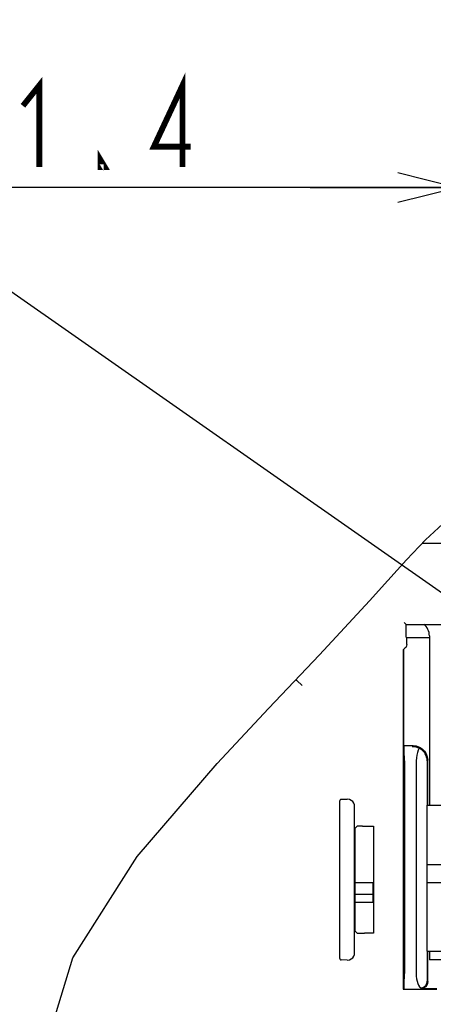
# Model space of a CAD drawing. Extents: x 30 to 410, y 33 to 287.
# Tile 17 of 22: x 257 to 271, y 169 to 203. Entities that reach past the tile are written whole.
import ezdxf

# ---------------------------------------------------------------- set-up
doc = ezdxf.new("R2010")
doc.units = 0
doc.header["$LTSCALE"] = 23.1
doc.layers.get('0').update_dxf_attribs({"linetype": 'CONTINUOUS'})
doc.layers.add('ALL_DIM', color=7, linetype='CONTINUOUS')
doc.layers.add('ALL_NOTE', color=7, linetype='CONTINUOUS')
doc.dimstyles.get("Standard").update_dxf_attribs({"dimtxt": 2.5, "dimasz": 2.5, "dimexe": 1.25, "dimexo": 0.625, "dimtad": 1, "dimcen": 2.5, "dimazin": 3, "dimtfac": 1, "dimtmove": 0, "dimatfit": 3})

# ---------------------------------------------------------------- blocks, each defined once
blk = doc.blocks.new('_OPEN')
at = {"color": 0, "linetype": 'BYBLOCK'}
for p, q in [((0, 0), (-1, 0.25)), ((-1, -0.25), (0, 0)), ((-1, 0), (0, 0))]:
    blk.add_line(p, q, dxfattribs=at)
blk = doc.blocks.new('*D30')
at = {"layer": 'ALL_DIM', "color": 2, "linetype": 'CONTINUOUS'}
for p, q in [((236.117, 104.369), (236.117, 198.316)), ((271.792, 172.998), (271.792, 198.316)), ((236.117, 197.316), (253.954, 197.316)), ((271.792, 197.316), (253.954, 197.316))]:
    blk.add_line(p, q, dxfattribs=at)
at = {"layer": 'ALL_DIM', "color": 2, "linetype": 'CONTINUOUS', "xscale": 2, "yscale": 2, "zscale": 2, "rotation": 180}
blk.add_blockref('_OPEN', (236.117, 197.316), dxfattribs=at)
at = {"layer": 'ALL_DIM', "color": 2, "linetype": 'CONTINUOUS', "xscale": 2, "yscale": 2, "zscale": 2}
blk.add_blockref('_OPEN', (271.792, 197.316), dxfattribs=at)
blk = doc.blocks.new('*D31')
at = {"layer": 'ALL_DIM', "color": 2, "linetype": 'CONTINUOUS'}
for p, q in [((271.792, 172.998), (271.792, 198.316)), ((289.292, 172.998), (289.292, 198.316)), ((271.792, 197.316), (266.792, 197.316)), ((266.792, 197.316), (280.542, 197.316)), ((312.967, 197.316), (280.542, 197.316)), ((289.292, 197.316), (312.967, 197.316))]:
    blk.add_line(p, q, dxfattribs=at)
at = {"layer": 'ALL_DIM', "color": 2, "linetype": 'CONTINUOUS', "xscale": 2, "yscale": 2, "zscale": 2}
blk.add_blockref('_OPEN', (271.792, 197.316), dxfattribs=at)
at = {"layer": 'ALL_DIM', "color": 2, "linetype": 'CONTINUOUS', "xscale": 2, "yscale": 2, "zscale": 2, "rotation": 180}
blk.add_blockref('_OPEN', (289.292, 197.316), dxfattribs=at)
blk = doc.blocks.new('*D32')
at = {"layer": 'ALL_DIM', "color": 2, "linetype": 'CONTINUOUS'}
for p, q in [((272.067, 178.098), (272.067, 211.275)), ((287.817, 205.959), (287.817, 211.275)), ((272.067, 210.275), (246.724, 210.275)), ((246.724, 210.275), (279.942, 210.275)), ((292.817, 210.275), (279.942, 210.275)), ((287.817, 210.275), (292.817, 210.275)), ((287.817, 178.098), (287.817, 203.431))]:
    blk.add_line(p, q, dxfattribs=at)
at = {"layer": 'ALL_DIM', "color": 2, "linetype": 'CONTINUOUS', "xscale": 2, "yscale": 2, "zscale": 2}
blk.add_blockref('_OPEN', (272.067, 210.275), dxfattribs=at)
blk = doc.blocks.new('_NONE')
blk = doc.blocks.new('*D33')
at = {"layer": 'ALL_DIM', "color": 2, "linetype": 'CONTINUOUS'}
for p, q in [((277.242, 183.198), (277.242, 217.543)), ((284.242, 208.828), (284.242, 217.543)), ((277.242, 216.543), (256.162, 216.543)), ((256.162, 216.543), (280.742, 216.543)), ((289.242, 216.543), (280.742, 216.543)), ((284.242, 216.543), (289.242, 216.543)), ((284.242, 183.198), (284.242, 203.499))]:
    blk.add_line(p, q, dxfattribs=at)
at = {"layer": 'ALL_DIM', "color": 2, "linetype": 'CONTINUOUS', "xscale": 2, "yscale": 2, "zscale": 2}
blk.add_blockref('_OPEN', (277.242, 216.543), dxfattribs=at)

msp = doc.modelspace()

# ---------------------------------------------------------------- linework, layer by layer
at = {"color": 7, "linetype": 'CONTINUOUS'}
for p, q in [((270.736, 185.253), (272.061, 186.486)), ((270.083, 184.565), (270.736, 185.253)), ((270.626, 185.137), (271.284, 185.137)), ((269.449, 183.865), (270.083, 184.565)), ((268.823, 183.165), (269.449, 183.865)), ((267.112, 181.316), (268.823, 183.165)), ((270.067, 182.361), (270.009, 182.419)), ((270.067, 181.92), (270.067, 182.361)), ((270.067, 182.361), (271.276, 182.361)), ((270.091, 181.896), (270.067, 181.92)), ((270.091, 181.667), (270.091, 181.896)), ((270.867, 181.896), (270.091, 181.896)), ((270.867, 181.969), (270.867, 176.169)), ((269.971, 181.49), (269.976, 181.499)), ((269.976, 181.499), (270.038, 181.552)), ((269.976, 181.499), (269.976, 178.211)), ((265.368, 179.48), (267.112, 181.316)), ((269.967, 181.16), (269.967, 169.869)), ((266.335, 180.443), (266.311, 180.473)), ((266.335, 180.443), (266.511, 180.266)), ((263.603, 177.598), (265.368, 179.48)), ((269.976, 178.211), (270.002, 178.184)), ((269.976, 178.211), (270.308, 178.211)), ((270.011, 177.684), (270.011, 170.404)), ((270.417, 177.684), (270.417, 170.404)), ((270.79, 177.692), (270.79, 176.169)), ((270.808, 176.169), (270.808, 177.711)), ((260.875, 174.413), (263.603, 177.598)), ((267.851, 176.37), (268.055, 176.374)), ((267.801, 170.919), (267.801, 176.32)), ((268.309, 171.111), (268.309, 176.128)), ((270.792, 171.169), (270.792, 176.169)), ((270.792, 176.169), (290.292, 176.169)), ((268.398, 175.449), (268.318, 175.369)), ((268.318, 175.369), (268.318, 171.869)), ((268.584, 175.453), (268.951, 175.453)), ((268.951, 175.453), (268.951, 171.786)), ((258.665, 170.941), (260.875, 174.413)), ((270.792, 174.136), (290.292, 174.136)), ((268.318, 173.519), (268.951, 173.519)), ((268.929, 173.519), (268.929, 172.844)), ((270.792, 173.519), (290.292, 173.519)), ((268.318, 173.119), (268.929, 173.119)), ((268.318, 172.844), (268.929, 172.844)), ((268.398, 171.79), (268.318, 171.869)), ((268.951, 171.786), (268.648, 171.786)), ((257.514, 167.159), (258.665, 170.941)), ((270.79, 171.169), (270.79, 170.147)), ((270.792, 171.169), (290.292, 171.169)), ((270.808, 170.128), (270.808, 171.169)), ((270.867, 171.169), (270.867, 170.869)), ((268.055, 170.865), (267.851, 170.869)), ((271.934, 170.869), (270.867, 170.869)), ((270.002, 169.904), (269.967, 169.869)), ((269.967, 169.869), (271.117, 169.869)), ((271.117, 169.878), (270.558, 169.878))]:
    msp.add_line(p, q, dxfattribs=at)
for points in [[(269.971, 181.49), (269.97, 181.48), (269.969, 181.452), (269.968, 181.405), (269.968, 181.34), (269.967, 181.257), (269.967, 181.16)], [(270.091, 181.667), (270.085, 181.624), (270.067, 181.584), (270.038, 181.552)], [(270.011, 177.684), (270.01, 177.812), (270.009, 177.932), (270.008, 178.035), (270.006, 178.114), (270.004, 178.165), (270.002, 178.184)], [(270.282, 178.184), (270.362, 178.176), (270.441, 178.154), (270.518, 178.119)], [(270.308, 178.211), (270.42, 178.198), (270.525, 178.161), (270.62, 178.102), (270.699, 178.022), (270.759, 177.928), (270.796, 177.822), (270.808, 177.711)], [(270.518, 178.119), (270.483, 178.056), (270.455, 177.976), (270.434, 177.885), (270.421, 177.786), (270.417, 177.684)], [(270.79, 177.692), (270.786, 177.753), (270.773, 177.816), (270.753, 177.874), (270.727, 177.926), (270.696, 177.974), (270.659, 178.017), (270.617, 178.056), (270.57, 178.09), (270.518, 178.119)], [(267.851, 176.37), (267.834, 176.367), (267.821, 176.36), (267.81, 176.349), (267.803, 176.335), (267.801, 176.32)], [(268.309, 176.128), (268.303, 176.186), (268.281, 176.242), (268.245, 176.293), (268.194, 176.335), (268.13, 176.364), (268.055, 176.374)], [(268.584, 175.453), (268.524, 175.453), (268.472, 175.452), (268.433, 175.451), (268.407, 175.45), (268.398, 175.449)], [(268.398, 171.79), (268.407, 171.789), (268.433, 171.788), (268.472, 171.787), (268.524, 171.786), (268.584, 171.786), (268.648, 171.786)], [(268.055, 170.865), (268.13, 170.875), (268.194, 170.903), (268.245, 170.945), (268.281, 170.997), (268.303, 171.053), (268.309, 171.111)], [(267.801, 170.919), (267.803, 170.904), (267.81, 170.89), (267.821, 170.879), (267.834, 170.871), (267.851, 170.869)], [(270.002, 169.904), (270.004, 169.923), (270.006, 169.974), (270.008, 170.054), (270.009, 170.157), (270.01, 170.276), (270.011, 170.404)], [(270.417, 170.404), (270.42, 170.314), (270.43, 170.226), (270.446, 170.143), (270.469, 170.068), (270.497, 170.004), (270.53, 169.954)], [(270.53, 169.954), (270.557, 169.929), (270.585, 169.917), (270.613, 169.918)], [(270.808, 170.128), (270.8, 170.063), (270.775, 170.003), (270.735, 169.951), (270.683, 169.912), (270.623, 169.887), (270.558, 169.878)], [(270.613, 169.918), (270.643, 169.929), (270.67, 169.942), (270.695, 169.958), (270.717, 169.977), (270.737, 169.999), (270.754, 170.023), (270.769, 170.05), (270.78, 170.08), (270.787, 170.113), (270.79, 170.147)]]:
    msp.add_lwpolyline(points, dxfattribs=at)
msp.add_arc((270.367, 181.969), 0.5, 360, 51.8697, dxfattribs=at)
at = {"layer": 'ALL_DIM', "color": 2, "linetype": 'CONTINUOUS', "const_width": 0.2}
for points in [[(256.962, 200.116), (257.522, 200.816), (257.522, 198.016)], [(262.422, 198.016), (262.422, 200.816), (261.442, 198.716), (262.702, 198.716)], [(259.762, 198.016), (259.622, 198.016), (259.622, 198.249), (259.762, 198.016)]]:
    msp.add_lwpolyline(points, dxfattribs=at)
at = {"layer": 'ALL_NOTE', "color": 2, "linetype": 'CONTINUOUS'}
msp.add_line((274.372, 181.269), (239.208, 205.898), dxfattribs=at)

# ---------------------------------------------------------------- dimensions: what is measured, and where the dimension line sits
at = {"layer": 'ALL_DIM', "color": 2, "linetype": 'CONTINUOUS'}
dim = msp.add_linear_dim(base=(284.242, 216.543), p1=(277.242, 183.198), p2=(284.242, 183.198), dimstyle='Standard', override={"dimblk2": 'NONE', "dimsah": 1}, dxfattribs=at)
dim.commit()
dim.dimension.update_dxf_attribs({"geometry": '*D33', "text_midpoint": (256.162, 217.243), "dimtype": 128})
dim = msp.add_linear_dim(base=(272.067, 210.275), p1=(287.817, 178.098), p2=(272.067, 178.098), angle=180, dimstyle='Standard', override={"dimblk1": 'NONE', "dimsah": 1}, dxfattribs=at)
dim.commit()
dim.dimension.update_dxf_attribs({"geometry": '*D32', "text_midpoint": (246.724, 210.975), "dimtype": 128})
dim = msp.add_linear_dim(base=(271.791982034, 197.315785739), p1=(236.116982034, 104.369370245), p2=(271.791982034, 172.997509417), dimstyle='Standard', dxfattribs=at)
dim.commit()
dim.dimension.update_dxf_attribs({"geometry": '*D30', "text_midpoint": (254.162129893, 198.015785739), "dimtype": 128})
dim = msp.add_linear_dim(base=(271.792, 197.316), p1=(289.292, 172.998), p2=(271.792, 172.998), angle=180, dimstyle='Standard', dxfattribs=at)
dim.commit()
dim.dimension.update_dxf_attribs({"geometry": '*D31', "text_midpoint": (292.807, 198.016), "dimtype": 128})

doc.saveas('drawing.dxf')
